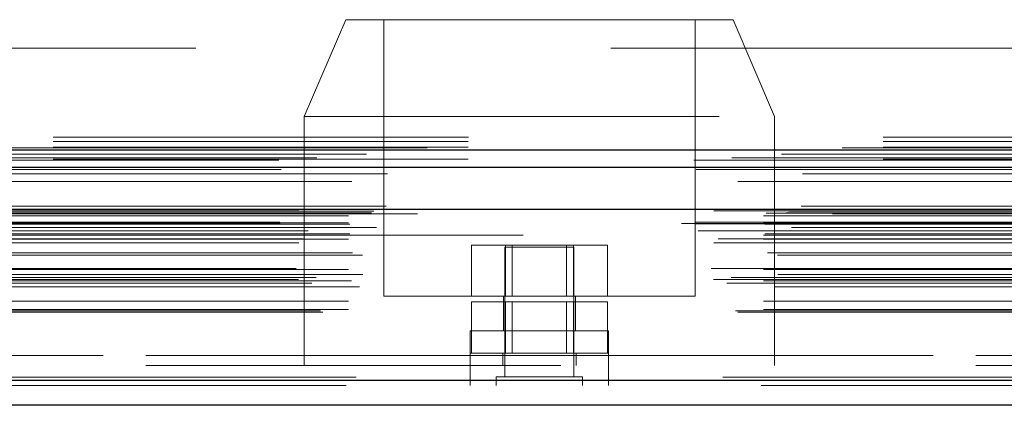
# Model space of a CAD drawing. Header units: inches. Extents: x 0.2 to 10.8, y 0.2 to 8.2.
# Tile 98 of 146: x 3.8975 to 4.1348, y 7.1052 to 7.1981. Entities that reach past the tile are written whole.
import ezdxf

# ---------------------------------------------------------------- set-up
doc = ezdxf.new("R2010")
doc.units = ezdxf.units.IN
doc.header["$MEASUREMENT"] = 0
doc.linetypes.add('HIDDEN', pattern=[0.075, 0.05, -0.025])

msp = doc.modelspace()

# ---------------------------------------------------------------- linework, layer by layer
at = {"color": 7, "linetype": 'HIDDEN', "lineweight": 18}
for p, q in [((3.9761066, 7.1981121), (3.9661066, 7.1747788)), ((3.9761066, 7.1981121), (4.06944, 7.1981121)), ((3.9852733, 7.1981121), (3.9852733, 7.1314454)), ((4.0602733, 7.1314454), (4.0602733, 7.1981121)), ((4.07944, 7.1747788), (4.06944, 7.1981121)), ((4.9399896, 7.1912543), (3.1055896, 7.1912543)), ((3.9661066, 7.1747788), (4.07944, 7.1747788)), ((3.9661066, 7.1747788), (3.9661066, 7.1147788)), ((4.07944, 7.1147788), (4.07944, 7.1747788)), ((3.1055896, 7.1697877), (4.9399896, 7.1697877)), ((3.1055896, 7.1697877), (4.9399896, 7.1697877)), ((3.1055896, 7.1687734), (4.9399896, 7.1687734)), ((3.1056503, 7.1697877), (4.9399289, 7.1697877)), ((3.1056503, 7.1697877), (4.9399289, 7.1697877)), ((3.1056503, 7.1697877), (4.9399289, 7.1697877)), ((3.1056503, 7.1697877), (4.9399289, 7.1697877)), ((3.1055896, 7.1673877), (4.9399896, 7.1673877)), ((4.9691641, 7.1648358), (3.0763817, 7.1648358)), ((4.959946, 7.1642568), (3.0855977, 7.1642568)), ((3.1055896, 7.1644931), (4.9399896, 7.1644931)), ((3.0861656, 7.1609553), (4.959381, 7.1609553)), ((4.9858499, 7.1531788), (3.0596967, 7.1531788)), ((3.0640509, 7.1524056), (4.9814957, 7.1524056)), ((4.981328, 7.1524271), (3.0642186, 7.1524271)), ((3.0648218, 7.1520444), (4.9807248, 7.1520444)), ((3.0648218, 7.1520444), (4.9807248, 7.1520444)), ((3.0774109, 7.1515077), (4.9681357, 7.1515077)), ((3.0774109, 7.1515077), (4.9681357, 7.1515077)), ((3.0822748, 7.151564), (4.9632718, 7.151564)), ((3.0822748, 7.151564), (4.9632718, 7.151564)), ((3.0828932, 7.1520017), (4.9626534, 7.1520017)), ((3.0828932, 7.1520017), (4.9626534, 7.1520017)), ((3.0934289, 7.1513121), (4.9521622, 7.1513121)), ((3.0569962, 7.1489648), (4.9885504, 7.1489648)), ((3.0569962, 7.1489648), (4.9885504, 7.1489648)), ((3.0602328, 7.1493051), (4.9853138, 7.1493051)), ((3.0603047, 7.1488974), (4.9852419, 7.1488974)), ((3.0767442, 7.1508332), (4.9688024, 7.1508332)), ((3.0767442, 7.1508332), (4.9688024, 7.1508332)), ((3.0767442, 7.1491743), (4.9688024, 7.1491743)), ((3.0767442, 7.1491743), (4.9688024, 7.1491743)), ((3.0770776, 7.148841), (4.968469, 7.148841)), ((3.0610511, 7.1472546), (4.9844955, 7.1472546)), ((4.9834816, 7.148014), (3.0620962, 7.148014)), ((3.0670888, 7.1472298), (4.9784578, 7.1472298)), ((3.0767442, 7.1461743), (4.9688024, 7.1461743)), ((3.0770776, 7.1465077), (4.968469, 7.1465077)), ((3.118848, 7.1461743), (4.9688024, 7.1461743)), ((3.0658285, 7.1453342), (4.9797139, 7.1453342)), ((3.0767442, 7.1452358), (4.9688024, 7.1452358)), ((4.9647862, 7.1443475), (3.0807617, 7.1443475)), ((3.0777543, 7.141899), (4.9678374, 7.141899)), ((4.0063766, 7.1314454), (4.0063766, 7.1437788)), ((4.0145749, 7.1437788), (4.0063766, 7.1437788)), ((4.0311066, 7.1433121), (4.01444, 7.1433121)), ((4.01444, 7.1433121), (4.01444, 7.1120621)), ((4.0145749, 7.1314454), (4.0145749, 7.1437788)), ((4.0309717, 7.1437788), (4.0145749, 7.1437788)), ((4.0162433, 7.1437788), (4.0162433, 7.1314454)), ((4.0293033, 7.1314454), (4.0293033, 7.1437788)), ((4.0309717, 7.1314454), (4.0309717, 7.1437788)), ((4.03917, 7.1437788), (4.0309717, 7.1437788)), ((4.0311066, 7.1120621), (4.0311066, 7.1433121)), ((4.03917, 7.1314454), (4.03917, 7.1437788)), ((3.0801804, 7.141359), (4.9653662, 7.141359)), ((3.0801804, 7.141359), (4.9653662, 7.141359)), ((4.9802195, 7.136682), (3.0653324, 7.136682)), ((3.0767442, 7.1378993), (4.9688024, 7.1378993)), ((4.9641905, 7.1381537), (3.0813635, 7.1381537)), ((3.064702, 7.135515), (4.9808446, 7.135515)), ((3.067932, 7.1345804), (4.9776061, 7.1345804)), ((3.068944, 7.1359824), (4.9766026, 7.1359824)), ((3.0767442, 7.1351433), (4.9688024, 7.1351433)), ((3.0774792, 7.1351377), (4.9680588, 7.1351377)), ((3.079437, 7.133762), (4.9661096, 7.133762)), ((3.0767442, 7.1303154), (4.9688024, 7.1303154)), ((3.9852733, 7.1314454), (4.0227733, 7.1314454)), ((4.0063766, 7.1177788), (4.0063766, 7.1301121)), ((4.0145749, 7.1301121), (4.0063766, 7.1301121)), ((4.0141066, 7.1314454), (4.0141066, 7.1231121)), ((4.0145749, 7.1177788), (4.0145749, 7.1301121)), ((4.0309717, 7.1301121), (4.0145749, 7.1301121)), ((4.0162433, 7.1301121), (4.0162433, 7.1177788)), ((4.0227733, 7.1314454), (4.0602733, 7.1314454)), ((4.0293033, 7.1177788), (4.0293033, 7.1301121)), ((4.0309717, 7.1177788), (4.0309717, 7.1301121)), ((4.03917, 7.1301121), (4.0309717, 7.1301121)), ((4.03144, 7.1231121), (4.03144, 7.1314454)), ((4.03917, 7.1177788), (4.03917, 7.1301121)), ((3.0699859, 7.1279689), (4.9755607, 7.1279689)), ((3.0705705, 7.1276227), (4.9749761, 7.1276227)), ((3.0767442, 7.1282894), (4.9688024, 7.1282894)), ((3.0767442, 7.1282894), (4.9688024, 7.1282894)), ((4.03944, 7.1231121), (4.0061066, 7.1231121)), ((4.0061066, 7.1231121), (4.0061066, 7.1177788)), ((4.03944, 7.1177788), (4.03944, 7.1231121)), ((4.03944, 7.1177788), (4.0061066, 7.1177788)), ((4.0061066, 7.1177788), (4.0061066, 7.1147788)), ((4.01394, 7.1177788), (4.01394, 7.1147788)), ((4.0316066, 7.1147788), (4.0316066, 7.1177788)), ((4.03944, 7.1147788), (4.03944, 7.1177788)), ((3.1279622, 7.1171788), (4.9176289, 7.1171788)), ((3.1279622, 7.1171788), (4.9176289, 7.1171788)), ((4.9176289, 7.1171788), (3.1279622, 7.1171788)), ((4.9176289, 7.1171788), (3.1279622, 7.1171788)), ((3.1279622, 7.1147788), (4.9176289, 7.1147788)), ((4.0061289, 7.1147788), (4.0061289, 7.1099788)), ((4.0394622, 7.1099788), (4.0394622, 7.1147788)), ((4.9785822, 7.111962), (3.0669644, 7.111962)), ((3.0669644, 7.111962), (4.9785822, 7.111962)), ((3.0669644, 7.1111285), (4.9785822, 7.1111285)), ((4.03319, 7.1120621), (4.0123566, 7.1120621)), ((4.0123566, 7.1120621), (4.0123566, 7.1099788)), ((4.03319, 7.1099788), (4.03319, 7.1120621)), ((4.9762261, 7.1099788), (3.0693205, 7.1099788))]:
    msp.add_line(p, q, dxfattribs=at)
at = {"color": 7, "linetype": 'Continuous', "lineweight": 25}
for p, q in [((3.1055896, 7.1667448), (4.9399896, 7.1667448)), ((3.1055896, 7.1625877), (4.9399896, 7.1625877)), ((4.9858499, 7.1523452), (3.0596967, 7.1523452)), ((4.9785822, 7.1111285), (3.0669644, 7.1111285)), ((4.9762261, 7.1051788), (3.0693205, 7.1051788))]:
    msp.add_line(p, q, dxfattribs=at)
at = {"color": 7, "linetype": 'HIDDEN', "lineweight": 18, "flags": 128}
for points in [[(4.995732, 7.1672419), (4.0381747, 7.1672422), (3.0498246, 7.1672419)], [(4.9810974, 7.1657293), (4.0381747, 7.1657299), (3.0644526, 7.1657293)], [(4.9599664, 7.1642567), (4.0381747, 7.1642562), (3.0856016, 7.1642567)], [(3.0605387, 7.1619723), (3.9440333, 7.1619749), (4.9850026, 7.1619723)], [(3.0605406, 7.1619723), (4.0632125, 7.1619725), (4.9850074, 7.1619723)], [(3.0705723, 7.1591402), (4.0073772, 7.1591399), (4.97498, 7.1591402)], [(3.0775857, 7.1591256), (4.0073772, 7.1591255), (4.9679581, 7.1591256)]]:
    msp.add_lwpolyline(points, dxfattribs=at)

doc.saveas('drawing.dxf')
